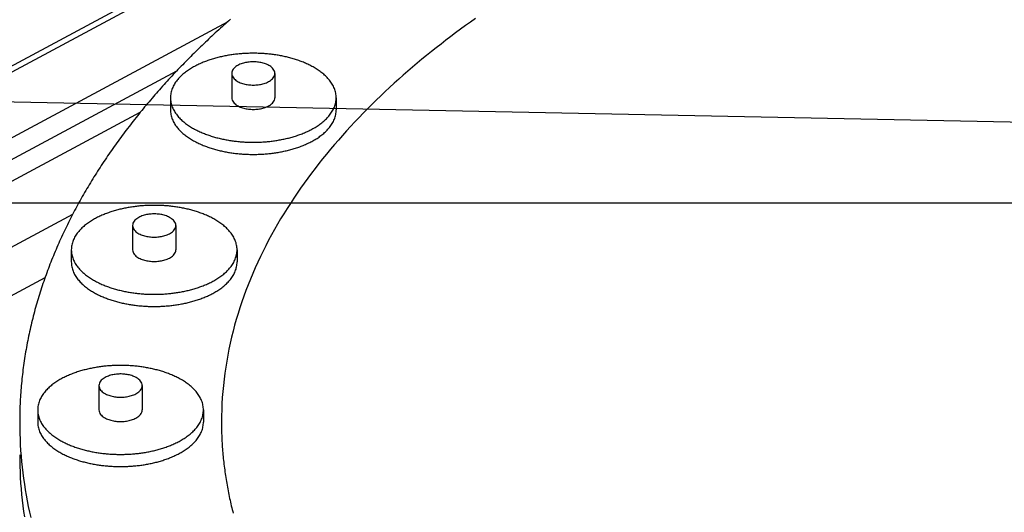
# Model space of a CAD drawing. Header units: millimetres. Extents: x 0 to 841, y 0 to 594.
# Tile 10 of 34: x 190 to 289, y 332 to 382. Entities that reach past the tile are written whole.
import ezdxf

# ---------------------------------------------------------------- set-up
doc = ezdxf.new("R2010")
doc.units = ezdxf.units.MM
doc.layers.add('COTA', color=7, linetype='CONTINUOUS', lineweight=25)
doc.layers.add('FINA', color=7, linetype='CONTINUOUS', lineweight=25)

msp = doc.modelspace()

# ---------------------------------------------------------------- linework, layer by layer
at = {"layer": 'COTA'}
for p, q in [((318.145, 370.904), (155.825, 374.184)), ((330.477, 363.285), (117.921, 363.285))]:
    msp.add_line(p, q, dxfattribs=at)
at = {"layer": 'FINA'}
for points in [[(135.528, 348.559), (282.301, 427.361)], [(156.926, 359.432), (262.449, 416.087)], [(163.113, 356.11), (210.746, 381.684)], [(210.996, 381.905), (210.823, 381.752), (210.651, 381.599), (210.479, 381.446), (210.307, 381.292), (210.136, 381.138), (209.965, 380.984), (209.795, 380.828), (209.625, 380.673), (209.455, 380.517), (209.286, 380.361), (209.117, 380.204), (208.949, 380.046), (208.781, 379.889), (208.614, 379.73), (208.447, 379.572), (208.28, 379.412), (208.114, 379.253), (207.948, 379.093), (207.783, 378.932), (207.618, 378.771), (207.454, 378.61), (207.29, 378.448), (207.126, 378.286), (206.963, 378.123), (206.801, 377.96), (206.639, 377.796), (206.477, 377.632), (206.316, 377.467), (206.155, 377.302), (205.995, 377.136), (205.836, 376.97), (205.676, 376.804), (205.518, 376.637), (205.359, 376.469), (205.202, 376.301), (205.044, 376.133), (204.888, 375.964), (204.731, 375.795), (204.576, 375.625), (204.421, 375.455), (204.266, 375.284), (204.112, 375.113), (203.958, 374.941), (203.805, 374.769), (203.653, 374.596), (203.501, 374.423), (203.349, 374.249), (203.198, 374.075), (203.048, 373.901), (202.898, 373.726), (202.749, 373.55), (202.6, 373.374), (202.452, 373.198), (202.305, 373.021), (202.158, 372.843), (202.011, 372.665), (201.866, 372.487), (201.721, 372.308), (201.576, 372.128), (201.432, 371.949), (201.289, 371.768), (201.146, 371.587), (201.004, 371.406), (200.862, 371.224), (200.722, 371.042), (200.581, 370.859), (200.442, 370.676), (200.303, 370.492), (200.164, 370.308), (200.027, 370.123), (199.89, 369.938), (199.753, 369.752), (199.618, 369.566), (199.483, 369.379), (199.348, 369.192), (199.215, 369.005), (199.082, 368.816), (198.949, 368.628), (198.818, 368.439), (198.687, 368.249), (198.557, 368.059), (198.427, 367.868), (198.298, 367.677), (198.17, 367.486), (198.043, 367.294), (197.916, 367.101), (197.791, 366.908), (197.666, 366.715), (197.541, 366.521), (197.418, 366.327), (197.295, 366.132), (197.173, 365.936), (197.051, 365.74), (196.931, 365.544), (196.811, 365.347), (196.692, 365.15), (196.574, 364.952), (196.456, 364.754), (196.34, 364.555), (196.224, 364.356), (196.109, 364.157), (195.995, 363.956), (195.882, 363.756), (195.769, 363.555), (195.657, 363.353), (195.547, 363.151), (195.437, 362.949), (195.328, 362.746), (195.219, 362.543), (195.112, 362.339), (195.005, 362.134), (194.9, 361.93), (194.795, 361.724), (194.691, 361.519), (194.588, 361.313), (194.486, 361.106), (194.385, 360.899), (194.285, 360.692), (194.185, 360.484), (194.087, 360.276), (193.989, 360.067), (193.893, 359.858), (193.797, 359.648), (193.703, 359.438), (193.609, 359.228), (193.516, 359.017), (193.424, 358.805), (193.334, 358.594), (193.244, 358.381), (193.155, 358.169), (193.067, 357.956), (192.98, 357.743), (192.894, 357.529), (192.809, 357.315), (192.725, 357.1), (192.643, 356.885), (192.561, 356.67), (192.48, 356.454), (192.4, 356.238), (192.322, 356.021), (192.244, 355.804), (192.167, 355.587), (192.092, 355.369), (192.017, 355.151), (191.944, 354.933), (191.871, 354.714), (191.8, 354.495), (191.73, 354.276), (191.661, 354.056), (191.593, 353.836), (191.526, 353.615), (191.46, 353.395), (191.395, 353.174), (191.332, 352.952), (191.269, 352.73), (191.208, 352.508), (191.148, 352.286), (191.088, 352.063), (191.03, 351.84), (190.974, 351.617), (190.918, 351.393), (190.863, 351.17), (190.81, 350.946), (190.758, 350.721), (190.707, 350.496), (190.657, 350.272), (190.608, 350.046), (190.561, 349.821), (190.514, 349.595), (190.469, 349.369), (190.425, 349.143), (190.383, 348.917), (190.341, 348.69), (190.301, 348.463), (190.261, 348.236), (190.223, 348.009), (190.187, 347.782), (190.151, 347.554), (190.117, 347.326), (190.084, 347.098), (190.052, 346.87), (190.021, 346.642), (189.992, 346.413), (189.964, 346.185), (189.937, 345.956), (189.911, 345.727), (189.886, 345.498), (189.863, 345.268), (189.841, 345.039), (189.821, 344.81), (189.801, 344.58), (189.783, 344.35), (189.766, 344.121), (189.75, 343.891), (189.736, 343.661), (189.722, 343.431), (189.71, 343.201), (189.7, 342.971), (189.69, 342.741), (189.682, 342.51), (189.675, 342.28), (189.669, 342.05), (189.665, 341.819), (189.662, 341.589), (189.66, 341.359), (189.659, 341.128)], [(235.782, 381.972), (235.276, 381.614), (234.773, 381.252), (234.273, 380.887), (233.775, 380.519), (233.279, 380.148), (232.786, 379.773), (232.296, 379.394), (231.808, 379.012), (231.323, 378.627), (230.841, 378.238), (230.362, 377.845), (229.886, 377.449), (229.412, 377.05), (228.942, 376.646), (228.475, 376.239), (228.012, 375.829), (227.551, 375.414), (227.094, 374.996), (226.641, 374.574), (226.191, 374.148), (225.745, 373.719), (225.302, 373.285), (224.863, 372.848), (224.429, 372.407), (223.998, 371.962), (223.571, 371.513), (223.149, 371.06), (222.73, 370.603), (222.316, 370.143), (221.907, 369.678), (221.502, 369.209), (221.102, 368.736), (220.707, 368.259), (220.317, 367.778), (219.932, 367.293), (219.552, 366.804), (219.177, 366.31), (218.808, 365.813), (218.444, 365.312), (218.086, 364.806), (217.734, 364.297), (217.388, 363.783), (217.048, 363.265), (216.714, 362.744), (216.387, 362.218), (216.066, 361.688), (215.752, 361.154), (215.444, 360.616), (215.144, 360.075), (214.85, 359.529), (214.564, 358.98), (214.286, 358.427), (214.015, 357.87), (213.752, 357.309), (213.496, 356.745), (213.249, 356.177), (213.01, 355.605), (212.779, 355.031), (212.557, 354.452), (212.343, 353.871), (212.138, 353.286), (211.942, 352.699), (211.756, 352.108), (211.578, 351.515), (211.41, 350.919), (211.251, 350.32), (211.102, 349.719), (210.962, 349.115), (210.833, 348.51), (210.713, 347.902), (210.604, 347.292), (210.504, 346.681), (210.415, 346.068), (210.336, 345.454), (210.267, 344.838), (210.209, 344.221), (210.162, 343.604), (210.125, 342.986), (210.098, 342.367), (210.082, 341.748), (210.077, 341.128)], [(235.782, 381.972), (235.276, 381.614), (234.773, 381.252), (234.273, 380.887), (233.775, 380.519), (233.279, 380.148), (232.786, 379.773), (232.296, 379.394), (231.808, 379.012), (231.323, 378.627), (230.841, 378.238), (230.362, 377.845), (229.886, 377.449), (229.412, 377.05), (228.942, 376.646), (228.475, 376.239), (228.012, 375.829), (227.551, 375.414), (227.094, 374.996), (226.641, 374.574), (226.191, 374.148), (225.745, 373.719), (225.302, 373.285), (224.863, 372.848), (224.429, 372.407), (223.998, 371.962), (223.571, 371.513), (223.149, 371.06), (222.73, 370.603), (222.316, 370.143), (221.907, 369.678), (221.502, 369.209), (221.102, 368.736), (220.707, 368.259), (220.317, 367.778), (219.932, 367.293), (219.552, 366.804), (219.177, 366.31), (218.808, 365.813), (218.444, 365.312), (218.086, 364.806), (217.734, 364.297), (217.388, 363.783), (217.048, 363.265), (216.714, 362.744), (216.387, 362.218), (216.066, 361.688), (215.752, 361.154), (215.444, 360.616), (215.144, 360.075), (214.85, 359.529), (214.564, 358.98), (214.286, 358.427), (214.015, 357.87), (213.752, 357.309), (213.496, 356.745), (213.249, 356.177), (213.01, 355.605), (212.779, 355.031), (212.557, 354.452), (212.343, 353.871), (212.138, 353.286), (211.942, 352.699), (211.756, 352.108), (211.578, 351.515), (211.41, 350.919), (211.251, 350.32), (211.102, 349.719), (210.962, 349.115), (210.833, 348.51), (210.713, 347.902), (210.604, 347.292), (210.504, 346.681), (210.415, 346.068), (210.336, 345.454), (210.267, 344.838), (210.209, 344.221), (210.162, 343.604), (210.125, 342.986), (210.098, 342.367), (210.082, 341.748), (210.077, 341.128)], [(221.686, 373.954), (221.683, 374.074), (221.674, 374.194), (221.659, 374.314), (221.638, 374.432), (221.612, 374.55), (221.58, 374.666), (221.543, 374.781), (221.501, 374.893), (221.454, 375.004), (221.403, 375.113), (221.347, 375.22), (221.288, 375.325), (221.224, 375.427), (221.157, 375.527), (221.087, 375.625), (221.014, 375.72), (220.937, 375.813), (220.858, 375.904), (220.777, 375.993), (220.693, 376.079), (220.607, 376.163), (220.519, 376.245), (220.429, 376.325), (220.337, 376.403), (220.243, 376.479), (220.148, 376.552), (220.052, 376.624), (219.954, 376.694), (219.854, 376.762), (219.754, 376.829), (219.652, 376.893), (219.55, 376.956), (219.446, 377.017), (219.341, 377.077), (219.236, 377.134), (219.129, 377.191), (219.022, 377.245), (218.914, 377.299), (218.805, 377.35), (218.696, 377.4), (218.586, 377.449), (218.475, 377.497), (218.364, 377.543), (218.252, 377.587), (218.14, 377.631), (218.027, 377.673), (217.914, 377.714), (217.8, 377.753), (217.686, 377.791), (217.571, 377.829), (217.456, 377.864), (217.341, 377.899), (217.225, 377.933), (217.109, 377.965), (216.993, 377.996), (216.877, 378.026), (216.76, 378.055), (216.643, 378.083), (216.525, 378.11), (216.408, 378.136), (216.29, 378.16), (216.172, 378.184), (216.054, 378.207), (215.935, 378.228), (215.817, 378.249), (215.698, 378.268), (215.579, 378.287), (215.46, 378.304), (215.34, 378.321), (215.221, 378.337), (215.102, 378.351), (214.982, 378.365), (214.862, 378.378), (214.742, 378.389), (214.623, 378.4), (214.503, 378.41), (214.382, 378.419), (214.262, 378.427), (214.142, 378.434), (214.022, 378.44), (213.902, 378.445), (213.781, 378.449), (213.661, 378.452), (213.541, 378.455), (213.42, 378.456), (213.3, 378.456), (213.179, 378.456), (213.059, 378.455), (212.939, 378.452), (212.818, 378.449), (212.698, 378.445), (212.578, 378.44), (212.458, 378.434), (212.337, 378.427), (212.217, 378.419), (212.097, 378.41), (211.977, 378.4), (211.857, 378.389), (211.737, 378.378), (211.618, 378.365), (211.498, 378.351), (211.379, 378.337), (211.259, 378.321), (211.14, 378.304), (211.021, 378.287), (210.902, 378.268), (210.783, 378.249), (210.665, 378.228), (210.546, 378.207), (210.428, 378.184), (210.31, 378.16), (210.192, 378.136), (210.074, 378.11), (209.957, 378.083), (209.84, 378.055), (209.723, 378.026), (209.607, 377.996), (209.49, 377.965), (209.374, 377.933), (209.259, 377.899), (209.143, 377.864), (209.028, 377.829), (208.914, 377.791), (208.8, 377.753), (208.686, 377.714), (208.573, 377.673), (208.46, 377.631), (208.348, 377.587), (208.236, 377.543), (208.125, 377.497), (208.014, 377.449), (207.904, 377.4), (207.795, 377.35), (207.686, 377.299), (207.578, 377.245), (207.471, 377.191), (207.364, 377.134), (207.259, 377.077), (207.154, 377.017), (207.05, 376.956), (206.947, 376.893), (206.846, 376.829), (206.745, 376.762), (206.646, 376.694), (206.548, 376.624), (206.451, 376.552), (206.356, 376.479), (206.263, 376.403), (206.171, 376.325), (206.081, 376.245), (205.993, 376.163), (205.907, 376.079), (205.823, 375.993), (205.741, 375.904), (205.662, 375.813), (205.586, 375.72), (205.513, 375.625), (205.442, 375.527), (205.375, 375.427), (205.312, 375.325), (205.252, 375.22), (205.197, 375.113), (205.145, 375.004), (205.099, 374.893), (205.057, 374.781), (205.02, 374.666), (204.988, 374.55), (204.961, 374.432), (204.941, 374.314), (204.926, 374.194), (204.917, 374.074), (204.914, 373.954)], [(163.113, 353.896), (205.567, 376.689)], [(215.487, 376.415), (215.476, 376.534), (215.443, 376.649), (215.392, 376.758), (215.326, 376.858), (215.248, 376.949), (215.161, 377.032), (215.067, 377.107), (214.968, 377.174), (214.865, 377.235), (214.758, 377.29), (214.649, 377.34), (214.537, 377.383), (214.423, 377.423), (214.308, 377.457), (214.192, 377.487), (214.075, 377.513), (213.957, 377.535), (213.838, 377.553), (213.719, 377.568), (213.6, 377.578), (213.48, 377.585), (213.36, 377.589), (213.24, 377.589), (213.12, 377.585), (213, 377.578), (212.88, 377.568), (212.761, 377.553), (212.643, 377.535), (212.525, 377.513), (212.407, 377.487), (212.291, 377.457), (212.176, 377.423), (212.063, 377.383), (211.951, 377.34), (211.842, 377.29), (211.735, 377.235), (211.631, 377.174), (211.532, 377.107), (211.439, 377.032), (211.352, 376.949), (211.274, 376.858), (211.208, 376.758), (211.156, 376.649), (211.124, 376.534), (211.112, 376.415)], [(211.112, 376.415), (211.124, 376.293), (211.158, 376.175), (211.212, 376.064), (211.281, 375.963), (211.362, 375.87), (211.452, 375.787), (211.548, 375.711), (211.651, 375.643), (211.757, 375.582), (211.867, 375.527), (211.98, 375.478), (212.095, 375.435), (212.211, 375.396), (212.33, 375.362), (212.449, 375.333), (212.569, 375.308), (212.69, 375.287), (212.812, 375.27), (212.934, 375.257), (213.057, 375.248), (213.179, 375.242), (213.302, 375.24), (213.425, 375.242), (213.548, 375.248), (213.67, 375.257), (213.793, 375.27), (213.914, 375.288), (214.035, 375.309), (214.156, 375.334), (214.275, 375.363), (214.393, 375.397), (214.51, 375.436), (214.624, 375.48), (214.737, 375.529), (214.847, 375.584)], [(211.112, 376.415), (211.112, 373.954)], [(214.847, 375.584), (214.953, 375.645), (215.054, 375.713), (215.151, 375.789), (215.24, 375.872), (215.32, 375.964), (215.389, 376.066), (215.442, 376.176), (215.476, 376.293), (215.487, 376.415)], [(215.487, 376.415), (215.487, 373.954)], [(204.914, 373.954), (204.917, 373.834), (204.926, 373.714), (204.941, 373.594), (204.961, 373.476), (204.988, 373.358), (205.019, 373.242), (205.056, 373.128), (205.098, 373.015), (205.145, 372.904), (205.196, 372.795), (205.252, 372.689), (205.312, 372.584), (205.375, 372.482), (205.442, 372.382), (205.512, 372.284), (205.586, 372.189), (205.662, 372.096), (205.741, 372.005), (205.822, 371.916), (205.906, 371.83), (205.992, 371.746), (206.08, 371.664), (206.17, 371.584), (206.262, 371.506), (206.355, 371.43), (206.45, 371.356), (206.547, 371.285), (206.645, 371.215), (206.744, 371.147), (206.845, 371.08), (206.946, 371.016), (207.049, 370.953), (207.152, 370.892), (207.257, 370.832), (207.363, 370.775), (207.469, 370.718), (207.576, 370.664), (207.684, 370.61), (207.793, 370.559), (207.902, 370.508), (208.012, 370.46), (208.123, 370.412), (208.234, 370.366), (208.346, 370.321), (208.458, 370.278), (208.571, 370.236), (208.684, 370.195), (208.797, 370.156), (208.912, 370.117), (209.026, 370.08), (209.141, 370.044), (209.256, 370.01), (209.372, 369.976), (209.488, 369.944), (209.604, 369.913), (209.72, 369.882), (209.837, 369.853), (209.954, 369.826), (210.072, 369.799), (210.189, 369.773), (210.307, 369.748), (210.425, 369.725), (210.543, 369.702), (210.661, 369.68), (210.78, 369.66), (210.899, 369.64), (211.018, 369.622), (211.137, 369.604), (211.256, 369.588), (211.375, 369.572), (211.495, 369.557), (211.614, 369.544), (211.734, 369.531), (211.854, 369.519), (211.973, 369.508), (212.093, 369.499), (212.213, 369.49), (212.333, 369.482), (212.454, 369.475), (212.574, 369.469), (212.694, 369.463), (212.814, 369.459), (212.935, 369.456), (213.055, 369.454), (213.175, 369.452), (213.296, 369.452), (213.416, 369.452), (213.536, 369.454), (213.657, 369.456), (213.777, 369.459), (213.897, 369.463), (214.017, 369.468), (214.138, 369.474), (214.258, 369.481), (214.378, 369.489), (214.498, 369.498), (214.618, 369.508), (214.738, 369.518), (214.857, 369.53), (214.977, 369.543), (215.097, 369.556), (215.216, 369.571), (215.335, 369.586), (215.455, 369.603), (215.574, 369.62), (215.693, 369.639), (215.811, 369.658), (215.93, 369.679), (216.048, 369.7), (216.166, 369.723), (216.284, 369.747), (216.402, 369.771), (216.52, 369.797), (216.637, 369.824), (216.754, 369.851), (216.871, 369.88), (216.988, 369.91), (217.104, 369.942), (217.22, 369.974), (217.335, 370.007), (217.451, 370.042), (217.565, 370.078), (217.68, 370.115), (217.794, 370.153), (217.908, 370.192), (218.021, 370.233), (218.134, 370.275), (218.246, 370.318), (218.358, 370.363), (218.469, 370.409), (218.58, 370.456), (218.69, 370.505), (218.799, 370.555), (218.908, 370.607), (219.016, 370.66), (219.123, 370.714), (219.23, 370.77)], [(204.914, 373.954), (204.914, 372.724)], [(211.112, 373.954), (211.124, 373.832), (211.158, 373.714), (211.212, 373.604), (211.281, 373.502), (211.362, 373.409), (211.452, 373.326), (211.548, 373.25), (211.651, 373.182), (211.757, 373.121), (211.867, 373.066), (211.98, 373.017), (212.095, 372.974), (212.211, 372.935), (212.33, 372.901), (212.449, 372.872), (212.569, 372.847), (212.69, 372.826), (212.812, 372.809), (212.934, 372.796), (213.057, 372.787), (213.179, 372.781), (213.302, 372.78), (213.425, 372.781), (213.548, 372.787), (213.67, 372.796), (213.793, 372.81), (213.914, 372.827), (214.035, 372.848), (214.156, 372.873), (214.275, 372.903), (214.393, 372.937), (214.51, 372.975), (214.624, 373.019), (214.737, 373.068), (214.847, 373.124)], [(214.847, 373.124), (214.953, 373.185), (215.054, 373.253), (215.151, 373.328), (215.24, 373.411), (215.32, 373.504), (215.389, 373.605), (215.442, 373.715), (215.476, 373.832), (215.487, 373.954)], [(219.23, 370.77), (219.335, 370.828), (219.44, 370.888), (219.544, 370.949), (219.647, 371.012), (219.749, 371.076), (219.85, 371.143), (219.949, 371.211), (220.047, 371.281), (220.144, 371.353), (220.239, 371.426), (220.333, 371.502), (220.425, 371.58), (220.516, 371.66), (220.604, 371.742), (220.69, 371.826), (220.774, 371.913), (220.856, 372.001), (220.935, 372.092), (221.012, 372.186), (221.085, 372.281), (221.156, 372.379), (221.223, 372.479), (221.287, 372.582), (221.346, 372.686), (221.402, 372.793), (221.454, 372.902), (221.501, 373.013), (221.543, 373.126), (221.58, 373.241), (221.612, 373.357), (221.638, 373.475), (221.659, 373.594), (221.674, 373.713), (221.683, 373.834), (221.686, 373.954)], [(221.686, 373.954), (221.686, 372.724)], [(204.914, 372.724), (204.917, 372.603), (204.926, 372.483), (204.941, 372.364), (204.961, 372.245), (204.988, 372.128), (205.019, 372.012), (205.056, 371.897), (205.098, 371.785), (205.145, 371.674), (205.196, 371.565), (205.252, 371.458), (205.312, 371.354), (205.375, 371.251), (205.442, 371.151), (205.512, 371.054), (205.586, 370.958), (205.662, 370.865), (205.741, 370.774), (205.822, 370.686), (205.906, 370.599), (205.992, 370.515), (206.08, 370.433), (206.17, 370.353), (206.262, 370.276), (206.355, 370.2), (206.45, 370.126), (206.547, 370.054), (206.645, 369.984), (206.744, 369.916), (206.845, 369.85), (206.946, 369.785), (207.049, 369.723), (207.152, 369.661), (207.257, 369.602), (207.363, 369.544), (207.469, 369.488), (207.576, 369.433), (207.684, 369.38), (207.793, 369.328), (207.902, 369.278), (208.012, 369.229), (208.123, 369.182), (208.234, 369.136), (208.346, 369.091), (208.458, 369.048), (208.571, 369.006), (208.684, 368.965), (208.797, 368.925), (208.912, 368.887), (209.026, 368.85), (209.141, 368.814), (209.256, 368.779), (209.372, 368.746), (209.488, 368.713), (209.604, 368.682), (209.72, 368.652), (209.837, 368.623), (209.954, 368.595), (210.072, 368.568), (210.189, 368.543), (210.307, 368.518), (210.425, 368.494), (210.543, 368.472), (210.661, 368.45), (210.78, 368.429), (210.899, 368.41), (211.018, 368.391), (211.137, 368.374), (211.256, 368.357), (211.375, 368.342), (211.495, 368.327), (211.614, 368.313), (211.734, 368.301), (211.854, 368.289), (211.973, 368.278), (212.093, 368.268), (212.213, 368.259), (212.333, 368.251), (212.454, 368.244), (212.574, 368.238), (212.694, 368.233), (212.814, 368.229), (212.935, 368.226), (213.055, 368.223), (213.175, 368.222), (213.296, 368.221), (213.416, 368.222), (213.536, 368.223), (213.657, 368.225), (213.777, 368.229), (213.897, 368.233), (214.017, 368.238), (214.138, 368.244), (214.258, 368.251), (214.378, 368.259), (214.498, 368.268), (214.618, 368.277), (214.738, 368.288), (214.857, 368.3), (214.977, 368.312), (215.097, 368.326), (215.216, 368.34), (215.335, 368.356), (215.455, 368.372), (215.574, 368.39), (215.693, 368.408), (215.811, 368.428), (215.93, 368.448), (216.048, 368.47), (216.166, 368.493), (216.284, 368.516), (216.402, 368.541), (216.52, 368.566), (216.637, 368.593), (216.754, 368.621), (216.871, 368.65), (216.988, 368.68), (217.104, 368.711), (217.22, 368.743), (217.335, 368.777), (217.451, 368.812), (217.565, 368.847), (217.68, 368.884), (217.794, 368.923), (217.908, 368.962), (218.021, 369.003), (218.134, 369.045), (218.246, 369.088), (218.358, 369.133), (218.469, 369.178), (218.58, 369.226), (218.69, 369.274), (218.799, 369.325), (218.908, 369.376), (219.016, 369.429), (219.123, 369.484), (219.23, 369.54)], [(219.23, 369.54), (219.335, 369.598), (219.44, 369.657), (219.544, 369.718), (219.647, 369.781), (219.749, 369.846), (219.85, 369.912), (219.949, 369.98), (220.047, 370.05), (220.144, 370.122), (220.239, 370.196), (220.333, 370.272), (220.425, 370.35), (220.516, 370.43), (220.604, 370.512), (220.69, 370.596), (220.774, 370.682), (220.856, 370.771), (220.935, 370.862), (221.012, 370.955), (221.085, 371.051), (221.156, 371.149), (221.223, 371.249), (221.287, 371.351), (221.346, 371.456), (221.402, 371.563), (221.454, 371.672), (221.501, 371.783), (221.543, 371.896), (221.58, 372.011), (221.612, 372.127), (221.638, 372.244), (221.659, 372.363), (221.674, 372.483), (221.683, 372.603), (221.686, 372.724)], [(167.238, 353.896), (201.866, 372.487)], [(211.655, 358.563), (211.651, 358.683), (211.643, 358.803), (211.628, 358.922), (211.607, 359.041), (211.581, 359.158), (211.549, 359.275), (211.512, 359.389), (211.47, 359.502), (211.423, 359.613), (211.372, 359.722), (211.316, 359.829), (211.257, 359.933), (211.193, 360.035), (211.126, 360.135), (211.056, 360.233), (210.982, 360.329), (210.906, 360.422), (210.827, 360.513), (210.746, 360.601), (210.662, 360.687), (210.576, 360.772), (210.488, 360.854), (210.398, 360.934), (210.306, 361.011), (210.212, 361.087), (210.117, 361.161), (210.02, 361.233), (209.922, 361.303), (209.823, 361.371), (209.723, 361.437), (209.621, 361.502), (209.518, 361.565), (209.415, 361.626), (209.31, 361.685), (209.204, 361.743), (209.098, 361.799), (208.991, 361.854), (208.883, 361.907), (208.774, 361.959), (208.665, 362.009), (208.555, 362.058), (208.444, 362.105), (208.333, 362.151), (208.221, 362.196), (208.109, 362.239), (207.996, 362.281), (207.882, 362.322), (207.769, 362.362), (207.655, 362.4), (207.54, 362.437), (207.425, 362.473), (207.31, 362.508), (207.194, 362.541), (207.078, 362.573), (206.962, 362.605), (206.845, 362.635), (206.729, 362.664), (206.611, 362.692), (206.494, 362.719), (206.377, 362.744), (206.259, 362.769), (206.141, 362.793), (206.022, 362.815), (205.904, 362.837), (205.785, 362.857), (205.667, 362.877), (205.548, 362.895), (205.429, 362.913), (205.309, 362.93), (205.19, 362.945), (205.07, 362.96), (204.951, 362.973), (204.831, 362.986), (204.711, 362.998), (204.591, 363.009), (204.471, 363.018), (204.351, 363.027), (204.231, 363.035), (204.111, 363.042), (203.991, 363.048), (203.87, 363.053), (203.75, 363.057), (203.63, 363.061), (203.509, 363.063), (203.389, 363.064), (203.269, 363.065), (203.148, 363.064), (203.028, 363.063), (202.908, 363.061), (202.787, 363.057), (202.667, 363.053), (202.547, 363.048), (202.426, 363.042), (202.306, 363.035), (202.186, 363.027), (202.066, 363.018), (201.946, 363.009), (201.826, 362.998), (201.706, 362.986), (201.587, 362.973), (201.467, 362.96), (201.347, 362.945), (201.228, 362.93), (201.109, 362.913), (200.99, 362.895), (200.871, 362.877), (200.752, 362.857), (200.633, 362.837), (200.515, 362.815), (200.397, 362.793), (200.279, 362.769), (200.161, 362.744), (200.043, 362.719), (199.926, 362.692), (199.809, 362.664), (199.692, 362.635), (199.575, 362.605), (199.459, 362.573), (199.343, 362.541), (199.227, 362.508), (199.112, 362.473), (198.997, 362.437), (198.883, 362.4), (198.769, 362.362), (198.655, 362.322), (198.542, 362.281), (198.429, 362.239), (198.316, 362.196), (198.205, 362.151), (198.093, 362.105), (197.983, 362.058), (197.873, 362.009), (197.763, 361.959), (197.655, 361.907), (197.547, 361.854), (197.439, 361.799), (197.333, 361.743), (197.227, 361.685), (197.123, 361.626), (197.019, 361.565), (196.916, 361.502), (196.815, 361.437), (196.714, 361.371), (196.615, 361.303), (196.517, 361.233), (196.42, 361.161), (196.325, 361.087), (196.232, 361.011), (196.14, 360.934), (196.05, 360.854), (195.962, 360.772), (195.876, 360.687), (195.792, 360.601), (195.71, 360.513), (195.631, 360.422), (195.555, 360.329), (195.481, 360.233), (195.411, 360.135), (195.344, 360.035), (195.281, 359.933), (195.221, 359.829), (195.166, 359.722), (195.114, 359.613), (195.067, 359.502), (195.025, 359.389), (194.988, 359.275), (194.957, 359.158), (194.93, 359.041), (194.91, 358.922), (194.895, 358.803), (194.886, 358.683), (194.883, 358.563)], [(173.426, 350.574), (195.023, 362.169)], [(205.456, 361.023), (205.445, 361.143), (205.412, 361.258), (205.361, 361.366), (205.295, 361.466), (205.217, 361.558), (205.13, 361.64), (205.036, 361.715), (204.937, 361.783), (204.834, 361.844), (204.727, 361.899), (204.617, 361.948), (204.506, 361.992), (204.392, 362.031), (204.277, 362.066), (204.161, 362.096), (204.044, 362.122), (203.926, 362.144), (203.807, 362.162), (203.688, 362.176), (203.568, 362.187), (203.449, 362.194), (203.329, 362.197), (203.209, 362.197), (203.089, 362.194), (202.969, 362.187), (202.849, 362.176), (202.73, 362.162), (202.611, 362.144), (202.493, 362.122), (202.376, 362.096), (202.26, 362.066), (202.145, 362.031), (202.032, 361.992), (201.92, 361.948), (201.81, 361.899), (201.704, 361.844), (201.6, 361.783), (201.501, 361.715), (201.407, 361.64), (201.321, 361.558), (201.243, 361.466), (201.176, 361.366), (201.125, 361.258), (201.092, 361.143), (201.081, 361.023)], [(201.081, 361.023), (201.093, 360.901), (201.127, 360.783), (201.181, 360.673), (201.25, 360.571), (201.33, 360.479), (201.42, 360.395), (201.517, 360.32), (201.62, 360.252), (201.726, 360.191), (201.836, 360.136), (201.949, 360.087), (202.064, 360.043), (202.18, 360.005), (202.298, 359.971), (202.418, 359.941), (202.538, 359.916), (202.659, 359.895), (202.781, 359.878), (202.903, 359.865), (203.026, 359.856), (203.148, 359.851), (203.271, 359.849), (203.394, 359.851), (203.517, 359.856), (203.639, 359.866), (203.761, 359.879), (203.883, 359.896), (204.004, 359.917), (204.124, 359.942), (204.244, 359.972), (204.362, 360.006), (204.478, 360.045), (204.593, 360.089), (204.706, 360.138), (204.816, 360.193)], [(201.081, 361.023), (201.081, 358.563)], [(204.816, 360.193), (204.921, 360.254), (205.023, 360.322), (205.12, 360.397), (205.209, 360.481), (205.289, 360.573), (205.357, 360.674), (205.411, 360.784), (205.445, 360.902), (205.456, 361.023)], [(205.456, 361.023), (205.456, 358.563)], [(194.883, 358.563), (194.886, 358.442), (194.895, 358.322), (194.91, 358.203), (194.93, 358.084), (194.957, 357.967), (194.988, 357.851), (195.025, 357.736), (195.067, 357.624), (195.114, 357.513), (195.165, 357.404), (195.221, 357.297), (195.28, 357.193), (195.344, 357.09), (195.411, 356.99), (195.481, 356.893), (195.554, 356.797), (195.631, 356.704), (195.71, 356.613), (195.791, 356.525), (195.875, 356.438), (195.961, 356.354), (196.049, 356.272), (196.139, 356.192), (196.231, 356.115), (196.324, 356.039), (196.419, 355.965), (196.516, 355.893), (196.614, 355.823), (196.713, 355.755), (196.813, 355.689), (196.915, 355.624), (197.018, 355.561), (197.121, 355.5), (197.226, 355.441), (197.331, 355.383), (197.438, 355.327), (197.545, 355.272), (197.653, 355.219), (197.762, 355.167), (197.871, 355.117), (197.981, 355.068), (198.091, 355.021), (198.203, 354.975), (198.314, 354.93), (198.427, 354.887), (198.539, 354.845), (198.653, 354.804), (198.766, 354.764), (198.88, 354.726), (198.995, 354.689), (199.11, 354.653), (199.225, 354.618), (199.341, 354.585), (199.456, 354.552), (199.573, 354.521), (199.689, 354.491), (199.806, 354.462), (199.923, 354.434), (200.04, 354.407), (200.158, 354.382), (200.276, 354.357), (200.394, 354.333), (200.512, 354.311), (200.63, 354.289), (200.749, 354.268), (200.867, 354.249), (200.986, 354.23), (201.105, 354.213), (201.225, 354.196), (201.344, 354.18), (201.463, 354.166), (201.583, 354.152), (201.703, 354.139), (201.822, 354.128), (201.942, 354.117), (202.062, 354.107), (202.182, 354.098), (202.302, 354.09), (202.422, 354.083), (202.543, 354.077), (202.663, 354.072), (202.783, 354.068), (202.903, 354.065), (203.024, 354.062), (203.144, 354.061), (203.264, 354.06), (203.385, 354.061), (203.505, 354.062), (203.625, 354.064), (203.746, 354.068), (203.866, 354.072), (203.986, 354.077), (204.106, 354.083), (204.226, 354.09), (204.347, 354.098), (204.467, 354.106), (204.586, 354.116), (204.706, 354.127), (204.826, 354.139), (204.946, 354.151), (205.065, 354.165), (205.185, 354.179), (205.304, 354.195), (205.423, 354.211), (205.542, 354.229), (205.661, 354.247), (205.78, 354.267), (205.899, 354.287), (206.017, 354.309), (206.135, 354.331), (206.253, 354.355), (206.371, 354.38), (206.489, 354.405), (206.606, 354.432), (206.723, 354.46), (206.84, 354.489), (206.956, 354.519), (207.073, 354.55), (207.189, 354.582), (207.304, 354.616), (207.419, 354.65), (207.534, 354.686), (207.649, 354.723), (207.763, 354.761), (207.877, 354.801), (207.99, 354.842), (208.103, 354.884), (208.215, 354.927), (208.327, 354.971), (208.438, 355.017), (208.549, 355.065), (208.659, 355.113), (208.768, 355.164), (208.877, 355.215), (208.985, 355.268), (209.092, 355.323), (209.198, 355.379)], [(194.883, 358.563), (194.883, 357.332)], [(201.081, 358.563), (201.093, 358.44), (201.127, 358.323), (201.181, 358.212), (201.25, 358.111), (201.33, 358.018), (201.42, 357.934), (201.517, 357.859), (201.62, 357.791), (201.726, 357.73), (201.836, 357.675), (201.949, 357.626), (202.064, 357.582), (202.18, 357.544), (202.298, 357.51), (202.418, 357.481), (202.538, 357.456), (202.659, 357.435), (202.781, 357.418), (202.903, 357.405), (203.026, 357.395), (203.148, 357.39), (203.271, 357.388), (203.394, 357.39), (203.517, 357.396), (203.639, 357.405), (203.761, 357.418), (203.883, 357.435), (204.004, 357.456), (204.124, 357.482), (204.244, 357.511), (204.362, 357.545), (204.478, 357.584), (204.593, 357.628), (204.706, 357.677), (204.816, 357.732)], [(204.816, 357.732), (204.921, 357.793), (205.023, 357.861), (205.12, 357.936), (205.209, 358.02), (205.289, 358.112), (205.357, 358.214), (205.411, 358.324), (205.445, 358.441), (205.456, 358.563)], [(209.198, 355.379), (209.304, 355.437), (209.409, 355.496), (209.513, 355.557), (209.616, 355.62), (209.718, 355.685), (209.818, 355.751), (209.918, 355.819), (210.016, 355.889), (210.113, 355.961), (210.208, 356.035), (210.302, 356.111), (210.394, 356.189), (210.484, 356.269), (210.573, 356.351), (210.659, 356.435), (210.743, 356.521), (210.825, 356.61), (210.904, 356.701), (210.981, 356.794), (211.054, 356.89), (211.125, 356.987), (211.192, 357.088), (211.255, 357.19), (211.315, 357.295), (211.371, 357.402), (211.422, 357.511), (211.469, 357.622), (211.512, 357.735), (211.549, 357.849), (211.58, 357.966), (211.607, 358.083), (211.628, 358.202), (211.643, 358.322), (211.651, 358.442), (211.655, 358.563)], [(211.655, 358.563), (211.655, 357.332)], [(194.883, 357.332), (194.886, 357.212), (194.895, 357.092), (194.91, 356.973), (194.93, 356.854), (194.957, 356.737), (194.988, 356.62), (195.025, 356.506), (195.067, 356.393), (195.114, 356.282), (195.165, 356.173), (195.221, 356.067), (195.28, 355.962), (195.344, 355.86), (195.411, 355.76), (195.481, 355.662), (195.554, 355.567), (195.631, 355.474), (195.71, 355.383), (195.791, 355.294), (195.875, 355.208), (195.961, 355.124), (196.049, 355.042), (196.139, 354.962), (196.231, 354.884), (196.324, 354.808), (196.419, 354.735), (196.516, 354.663), (196.614, 354.593), (196.713, 354.525), (196.813, 354.458), (196.915, 354.394), (197.018, 354.331), (197.121, 354.27), (197.226, 354.21), (197.331, 354.153), (197.438, 354.096), (197.545, 354.042), (197.653, 353.989), (197.762, 353.937), (197.871, 353.887), (197.981, 353.838), (198.091, 353.79), (198.203, 353.744), (198.314, 353.7), (198.427, 353.656), (198.539, 353.614), (198.653, 353.573), (198.766, 353.534), (198.88, 353.496), (198.995, 353.458), (199.11, 353.423), (199.225, 353.388), (199.341, 353.354), (199.456, 353.322), (199.573, 353.291), (199.689, 353.261), (199.806, 353.232), (199.923, 353.204), (200.04, 353.177), (200.158, 353.151), (200.276, 353.126), (200.394, 353.103), (200.512, 353.08), (200.63, 353.059), (200.749, 353.038), (200.867, 353.018), (200.986, 353), (201.105, 352.982), (201.225, 352.966), (201.344, 352.95), (201.463, 352.935), (201.583, 352.922), (201.703, 352.909), (201.822, 352.897), (201.942, 352.887), (202.062, 352.877), (202.182, 352.868), (202.302, 352.86), (202.422, 352.853), (202.543, 352.847), (202.663, 352.842), (202.783, 352.837), (202.903, 352.834), (203.024, 352.832), (203.144, 352.83), (203.264, 352.83), (203.385, 352.83), (203.505, 352.832), (203.625, 352.834), (203.746, 352.837), (203.866, 352.841), (203.986, 352.846), (204.106, 352.852), (204.226, 352.859), (204.347, 352.867), (204.467, 352.876), (204.586, 352.886), (204.706, 352.897), (204.826, 352.908), (204.946, 352.921), (205.065, 352.934), (205.185, 352.949), (205.304, 352.965), (205.423, 352.981), (205.542, 352.999), (205.661, 353.017), (205.78, 353.037), (205.899, 353.057), (206.017, 353.079), (206.135, 353.101), (206.253, 353.125), (206.371, 353.149), (206.489, 353.175), (206.606, 353.202), (206.723, 353.23), (206.84, 353.259), (206.956, 353.289), (207.073, 353.32), (207.189, 353.352), (207.304, 353.385), (207.419, 353.42), (207.534, 353.456), (207.649, 353.493), (207.763, 353.531), (207.877, 353.57), (207.99, 353.611), (208.103, 353.653), (208.215, 353.696), (208.327, 353.741), (208.438, 353.787), (208.549, 353.834), (208.659, 353.883), (208.768, 353.933), (208.877, 353.985), (208.985, 354.038), (209.092, 354.092), (209.198, 354.149)], [(209.198, 354.149), (209.304, 354.206), (209.409, 354.266), (209.513, 354.327), (209.616, 354.39), (209.718, 354.454), (209.818, 354.521), (209.918, 354.589), (210.016, 354.659), (210.113, 354.731), (210.208, 354.805), (210.302, 354.88), (210.394, 354.958), (210.484, 355.038), (210.573, 355.12), (210.659, 355.205), (210.743, 355.291), (210.825, 355.38), (210.904, 355.471), (210.981, 355.564), (211.054, 355.659), (211.125, 355.757), (211.192, 355.857), (211.255, 355.96), (211.315, 356.064), (211.371, 356.171), (211.422, 356.28), (211.469, 356.391), (211.512, 356.504), (211.549, 356.619), (211.58, 356.735), (211.607, 356.853), (211.628, 356.972), (211.643, 357.091), (211.651, 357.212), (211.655, 357.332)], [(173.426, 345.652), (192.222, 355.744)], [(208.254, 342.359), (208.251, 342.479), (208.242, 342.599), (208.227, 342.718), (208.206, 342.837), (208.18, 342.954), (208.148, 343.071), (208.111, 343.185), (208.069, 343.298), (208.023, 343.409), (207.971, 343.518), (207.916, 343.625), (207.856, 343.729), (207.793, 343.831), (207.726, 343.931), (207.655, 344.029), (207.582, 344.125), (207.506, 344.218), (207.427, 344.309), (207.345, 344.397), (207.261, 344.483), (207.175, 344.568), (207.087, 344.65), (206.997, 344.73), (206.905, 344.807), (206.812, 344.883), (206.716, 344.957), (206.62, 345.029), (206.522, 345.099), (206.423, 345.167), (206.322, 345.233), (206.221, 345.298), (206.118, 345.361), (206.014, 345.422), (205.909, 345.481), (205.804, 345.539), (205.697, 345.595), (205.59, 345.65), (205.482, 345.703), (205.373, 345.755), (205.264, 345.805), (205.154, 345.854), (205.043, 345.901), (204.932, 345.947), (204.82, 345.992), (204.708, 346.035), (204.595, 346.077), (204.482, 346.118), (204.368, 346.158), (204.254, 346.196), (204.14, 346.233), (204.025, 346.269), (203.909, 346.304), (203.794, 346.337), (203.678, 346.369), (203.561, 346.401), (203.445, 346.431), (203.328, 346.46), (203.211, 346.488), (203.094, 346.515), (202.976, 346.54), (202.858, 346.565), (202.74, 346.589), (202.622, 346.611), (202.503, 346.633), (202.385, 346.653), (202.266, 346.673), (202.147, 346.691), (202.028, 346.709), (201.909, 346.726), (201.789, 346.741), (201.67, 346.756), (201.55, 346.769), (201.43, 346.782), (201.311, 346.794), (201.191, 346.805), (201.071, 346.814), (200.951, 346.823), (200.831, 346.831), (200.71, 346.838), (200.59, 346.844), (200.47, 346.849), (200.35, 346.853), (200.229, 346.857), (200.109, 346.859), (199.988, 346.86), (199.868, 346.861), (199.748, 346.86), (199.627, 346.859), (199.507, 346.857), (199.387, 346.853), (199.266, 346.849), (199.146, 346.844), (199.026, 346.838), (198.906, 346.831), (198.785, 346.823), (198.665, 346.814), (198.545, 346.805), (198.425, 346.794), (198.306, 346.782), (198.186, 346.769), (198.066, 346.756), (197.947, 346.741), (197.827, 346.726), (197.708, 346.709), (197.589, 346.691), (197.47, 346.673), (197.351, 346.653), (197.233, 346.633), (197.114, 346.611), (196.996, 346.589), (196.878, 346.565), (196.76, 346.54), (196.643, 346.515), (196.525, 346.488), (196.408, 346.46), (196.291, 346.431), (196.175, 346.401), (196.058, 346.369), (195.942, 346.337), (195.827, 346.304), (195.712, 346.269), (195.597, 346.233), (195.482, 346.196), (195.368, 346.158), (195.254, 346.118), (195.141, 346.077), (195.028, 346.035), (194.916, 345.992), (194.804, 345.947), (194.693, 345.901), (194.582, 345.854), (194.472, 345.805), (194.363, 345.755), (194.254, 345.703), (194.146, 345.65), (194.039, 345.595), (193.932, 345.539), (193.827, 345.481), (193.722, 345.422), (193.618, 345.361), (193.516, 345.298), (193.414, 345.233), (193.314, 345.167), (193.214, 345.099), (193.116, 345.029), (193.02, 344.957), (192.925, 344.883), (192.831, 344.807), (192.739, 344.73), (192.649, 344.65), (192.561, 344.568), (192.475, 344.483), (192.391, 344.397), (192.31, 344.309), (192.231, 344.218), (192.154, 344.125), (192.081, 344.029), (192.011, 343.931), (191.944, 343.831), (191.88, 343.729), (191.821, 343.625), (191.765, 343.518), (191.714, 343.409), (191.667, 343.298), (191.625, 343.185), (191.588, 343.071), (191.556, 342.954), (191.53, 342.837), (191.509, 342.718), (191.494, 342.599), (191.485, 342.479), (191.482, 342.359)], [(202.056, 344.819), (202.044, 344.939), (202.012, 345.054), (201.96, 345.162), (201.894, 345.262), (201.816, 345.354), (201.729, 345.436), (201.636, 345.511), (201.536, 345.579), (201.433, 345.64), (201.326, 345.695), (201.217, 345.744), (201.105, 345.788), (200.992, 345.827), (200.877, 345.862), (200.761, 345.892), (200.643, 345.918), (200.525, 345.94), (200.407, 345.958), (200.287, 345.972), (200.168, 345.983), (200.048, 345.99), (199.928, 345.993), (199.808, 345.993), (199.688, 345.99), (199.568, 345.983), (199.449, 345.972), (199.33, 345.958), (199.211, 345.94), (199.093, 345.918), (198.976, 345.892), (198.859, 345.862), (198.744, 345.827), (198.631, 345.788), (198.519, 345.744), (198.41, 345.695), (198.303, 345.64), (198.2, 345.579), (198.101, 345.511), (198.007, 345.436), (197.92, 345.354), (197.842, 345.262), (197.776, 345.162), (197.725, 345.054), (197.692, 344.939), (197.68, 344.819)], [(197.68, 344.819), (197.692, 344.697), (197.727, 344.579), (197.78, 344.469), (197.849, 344.367), (197.93, 344.275), (198.02, 344.191), (198.117, 344.116), (198.219, 344.048), (198.326, 343.987), (198.436, 343.932), (198.548, 343.883), (198.663, 343.839), (198.78, 343.801), (198.898, 343.767), (199.017, 343.737), (199.137, 343.712), (199.259, 343.691), (199.38, 343.674), (199.502, 343.661), (199.625, 343.652), (199.748, 343.647), (199.871, 343.645), (199.993, 343.647), (200.116, 343.652), (200.239, 343.662), (200.361, 343.675), (200.483, 343.692), (200.604, 343.713), (200.724, 343.738), (200.843, 343.768), (200.961, 343.802), (201.078, 343.841), (201.193, 343.885), (201.305, 343.934), (201.415, 343.989)], [(197.68, 344.819), (197.68, 342.359)], [(201.415, 343.989), (201.521, 344.05), (201.623, 344.118), (201.719, 344.193), (201.808, 344.277), (201.888, 344.369), (201.957, 344.47), (202.01, 344.58), (202.044, 344.698), (202.056, 344.819)], [(202.056, 344.819), (202.056, 342.359)], [(191.482, 342.359), (191.485, 342.238), (191.494, 342.118), (191.509, 341.999), (191.53, 341.88), (191.556, 341.763), (191.588, 341.647), (191.625, 341.532), (191.667, 341.42), (191.713, 341.309), (191.765, 341.2), (191.82, 341.093), (191.88, 340.989), (191.943, 340.886), (192.01, 340.786), (192.08, 340.689), (192.154, 340.593), (192.23, 340.5), (192.309, 340.409), (192.39, 340.321), (192.474, 340.234), (192.56, 340.15), (192.648, 340.068), (192.738, 339.988), (192.83, 339.911), (192.924, 339.835), (193.019, 339.761), (193.115, 339.689), (193.213, 339.619), (193.312, 339.551), (193.413, 339.485), (193.514, 339.42), (193.617, 339.357), (193.721, 339.296), (193.825, 339.237), (193.931, 339.179), (194.037, 339.123), (194.144, 339.068), (194.252, 339.015), (194.361, 338.963), (194.47, 338.913), (194.58, 338.864), (194.691, 338.817), (194.802, 338.771), (194.914, 338.726), (195.026, 338.683), (195.139, 338.641), (195.252, 338.6), (195.366, 338.56), (195.48, 338.522), (195.594, 338.485), (195.709, 338.449), (195.824, 338.414), (195.94, 338.381), (196.056, 338.348), (196.172, 338.317), (196.289, 338.287), (196.405, 338.258), (196.522, 338.23), (196.64, 338.203), (196.757, 338.178), (196.875, 338.153), (196.993, 338.129), (197.111, 338.107), (197.23, 338.085), (197.348, 338.064), (197.467, 338.045), (197.586, 338.026), (197.705, 338.009), (197.824, 337.992), (197.943, 337.976), (198.063, 337.962), (198.182, 337.948), (198.302, 337.935), (198.422, 337.924), (198.542, 337.913), (198.662, 337.903), (198.782, 337.894), (198.902, 337.886), (199.022, 337.879), (199.142, 337.873), (199.262, 337.868), (199.382, 337.864), (199.503, 337.861), (199.623, 337.858), (199.743, 337.857), (199.864, 337.856), (199.984, 337.857), (200.104, 337.858), (200.225, 337.86), (200.345, 337.864), (200.465, 337.868), (200.586, 337.873), (200.706, 337.879), (200.826, 337.886), (200.946, 337.894), (201.066, 337.902), (201.186, 337.912), (201.306, 337.923), (201.426, 337.935), (201.545, 337.947), (201.665, 337.961), (201.784, 337.975), (201.904, 337.991), (202.023, 338.007), (202.142, 338.025), (202.261, 338.043), (202.379, 338.063), (202.498, 338.083), (202.616, 338.105), (202.735, 338.127), (202.853, 338.151), (202.97, 338.176), (203.088, 338.201), (203.205, 338.228), (203.322, 338.256), (203.439, 338.285), (203.556, 338.315), (203.672, 338.346), (203.788, 338.378), (203.904, 338.412), (204.019, 338.446), (204.134, 338.482), (204.248, 338.519), (204.362, 338.557), (204.476, 338.597), (204.589, 338.638), (204.702, 338.68), (204.814, 338.723), (204.926, 338.767), (205.037, 338.813), (205.148, 338.861), (205.258, 338.909), (205.367, 338.96), (205.476, 339.011), (205.584, 339.064), (205.691, 339.119), (205.798, 339.175)], [(191.482, 342.359), (191.482, 341.128)], [(197.68, 342.359), (197.692, 342.236), (197.727, 342.119), (197.78, 342.008), (197.849, 341.907), (197.93, 341.814), (198.02, 341.73), (198.117, 341.655), (198.219, 341.587), (198.326, 341.526), (198.436, 341.471), (198.548, 341.422), (198.663, 341.378), (198.78, 341.34), (198.898, 341.306), (199.017, 341.277), (199.137, 341.252), (199.259, 341.231), (199.38, 341.214), (199.502, 341.201), (199.625, 341.191), (199.748, 341.186), (199.871, 341.184), (199.993, 341.186), (200.116, 341.192), (200.239, 341.201), (200.361, 341.214), (200.483, 341.231), (200.604, 341.252), (200.724, 341.278), (200.843, 341.307), (200.961, 341.341), (201.078, 341.38), (201.193, 341.424), (201.305, 341.473), (201.415, 341.528)], [(201.415, 341.528), (201.521, 341.589), (201.623, 341.657), (201.719, 341.732), (201.808, 341.816), (201.888, 341.908), (201.957, 342.01), (202.01, 342.12), (202.044, 342.237), (202.056, 342.359)], [(205.798, 339.175), (205.904, 339.233), (206.008, 339.292), (206.112, 339.353), (206.215, 339.416), (206.317, 339.481), (206.418, 339.547), (206.517, 339.615), (206.616, 339.685), (206.712, 339.757), (206.808, 339.831), (206.901, 339.907), (206.994, 339.985), (207.084, 340.065), (207.172, 340.147), (207.258, 340.231), (207.343, 340.317), (207.424, 340.406), (207.503, 340.497), (207.58, 340.59), (207.654, 340.686), (207.724, 340.783), (207.791, 340.884), (207.855, 340.986), (207.915, 341.091), (207.97, 341.198), (208.022, 341.307), (208.069, 341.418), (208.111, 341.531), (208.148, 341.645), (208.18, 341.762), (208.206, 341.879), (208.227, 341.998), (208.242, 342.118), (208.251, 342.238), (208.254, 342.359)], [(208.254, 342.359), (208.254, 341.128)], [(189.659, 341.128), (189.663, 340.555), (189.675, 339.981), (189.694, 339.408), (189.722, 338.836), (189.757, 338.263), (189.8, 337.691), (189.85, 337.12), (189.909, 336.55), (189.975, 335.98), (190.048, 335.411), (190.13, 334.844), (190.219, 334.277), (190.315, 333.712), (190.419, 333.148), (190.53, 332.585), (190.648, 332.024), (190.774, 331.465)], [(191.482, 341.128), (191.485, 341.008), (191.494, 340.888), (191.509, 340.769), (191.53, 340.65), (191.556, 340.533), (191.588, 340.416), (191.625, 340.302), (191.667, 340.189), (191.713, 340.078), (191.765, 339.969), (191.82, 339.863), (191.88, 339.758), (191.943, 339.656), (192.01, 339.556), (192.08, 339.458), (192.154, 339.363), (192.23, 339.27), (192.309, 339.179), (192.39, 339.09), (192.474, 339.004), (192.56, 338.92), (192.648, 338.838), (192.738, 338.758), (192.83, 338.68), (192.924, 338.604), (193.019, 338.531), (193.115, 338.459), (193.213, 338.389), (193.312, 338.321), (193.413, 338.254), (193.514, 338.19), (193.617, 338.127), (193.721, 338.066), (193.825, 338.006), (193.931, 337.949), (194.037, 337.892), (194.144, 337.838), (194.252, 337.785), (194.361, 337.733), (194.47, 337.683), (194.58, 337.634), (194.691, 337.586), (194.802, 337.54), (194.914, 337.496), (195.026, 337.452), (195.139, 337.41), (195.252, 337.369), (195.366, 337.33), (195.48, 337.292), (195.594, 337.254), (195.709, 337.219), (195.824, 337.184), (195.94, 337.15), (196.056, 337.118), (196.172, 337.087), (196.289, 337.057), (196.405, 337.028), (196.522, 337), (196.64, 336.973), (196.757, 336.947), (196.875, 336.922), (196.993, 336.899), (197.111, 336.876), (197.23, 336.855), (197.348, 336.834), (197.467, 336.814), (197.586, 336.796), (197.705, 336.778), (197.824, 336.762), (197.943, 336.746), (198.063, 336.731), (198.182, 336.718), (198.302, 336.705), (198.422, 336.693), (198.542, 336.683), (198.662, 336.673), (198.782, 336.664), (198.902, 336.656), (199.022, 336.649), (199.142, 336.643), (199.262, 336.638), (199.382, 336.633), (199.503, 336.63), (199.623, 336.628), (199.743, 336.626), (199.864, 336.626), (199.984, 336.626), (200.104, 336.628), (200.225, 336.63), (200.345, 336.633), (200.465, 336.637), (200.586, 336.642), (200.706, 336.648), (200.826, 336.655), (200.946, 336.663), (201.066, 336.672), (201.186, 336.682), (201.306, 336.693), (201.426, 336.704), (201.545, 336.717), (201.665, 336.73), (201.784, 336.745), (201.904, 336.761), (202.023, 336.777), (202.142, 336.795), (202.261, 336.813), (202.379, 336.833), (202.498, 336.853), (202.616, 336.875), (202.735, 336.897), (202.853, 336.921), (202.97, 336.945), (203.088, 336.971), (203.205, 336.998), (203.322, 337.026), (203.439, 337.055), (203.556, 337.085), (203.672, 337.116), (203.788, 337.148), (203.904, 337.181), (204.019, 337.216), (204.134, 337.252), (204.248, 337.289), (204.362, 337.327), (204.476, 337.367), (204.589, 337.407), (204.702, 337.449), (204.814, 337.492), (204.926, 337.537), (205.037, 337.583), (205.148, 337.63), (205.258, 337.679), (205.367, 337.729), (205.476, 337.781), (205.584, 337.834), (205.691, 337.888), (205.798, 337.945)], [(205.798, 337.945), (205.904, 338.002), (206.008, 338.062), (206.112, 338.123), (206.215, 338.186), (206.317, 338.25), (206.418, 338.317), (206.517, 338.385), (206.616, 338.455), (206.712, 338.527), (206.808, 338.601), (206.901, 338.676), (206.994, 338.754), (207.084, 338.834), (207.172, 338.916), (207.258, 339.001), (207.343, 339.087), (207.424, 339.176), (207.503, 339.267), (207.58, 339.36), (207.654, 339.455), (207.724, 339.553), (207.791, 339.653), (207.855, 339.756), (207.915, 339.86), (207.97, 339.967), (208.022, 340.076), (208.069, 340.187), (208.111, 340.3), (208.148, 340.415), (208.18, 340.531), (208.206, 340.649), (208.227, 340.768), (208.242, 340.887), (208.251, 341.008), (208.254, 341.128)], [(210.077, 341.128), (210.077, 340.934), (210.079, 340.739), (210.082, 340.545), (210.085, 340.35), (210.09, 340.156), (210.096, 339.962), (210.103, 339.767), (210.11, 339.573), (210.119, 339.379), (210.129, 339.184), (210.14, 338.99), (210.152, 338.796), (210.165, 338.602), (210.179, 338.408), (210.194, 338.214), (210.211, 338.021), (210.228, 337.827), (210.246, 337.633), (210.265, 337.44), (210.286, 337.246), (210.307, 337.053), (210.329, 336.86), (210.353, 336.667), (210.377, 336.474), (210.402, 336.281), (210.429, 336.088), (210.456, 335.896), (210.485, 335.704), (210.514, 335.511), (210.544, 335.319), (210.576, 335.127), (210.608, 334.936), (210.642, 334.744), (210.676, 334.553), (210.712, 334.361), (210.748, 334.17), (210.786, 333.98), (210.824, 333.789), (210.863, 333.598), (210.904, 333.408), (210.945, 333.218), (210.988, 333.028), (211.031, 332.839), (211.075, 332.649), (211.12, 332.46), (211.166, 332.271), (211.214, 332.083), (211.262, 331.894)], [(210.077, 341.128), (210.077, 340.934), (210.079, 340.739), (210.082, 340.545), (210.085, 340.35), (210.09, 340.156), (210.096, 339.962), (210.103, 339.767), (210.11, 339.573), (210.119, 339.379), (210.129, 339.184), (210.14, 338.99), (210.152, 338.796), (210.165, 338.602), (210.179, 338.408), (210.194, 338.214), (210.211, 338.021), (210.228, 337.827), (210.246, 337.633), (210.265, 337.44), (210.286, 337.246), (210.307, 337.053), (210.329, 336.86), (210.353, 336.667), (210.377, 336.474), (210.402, 336.281), (210.429, 336.088), (210.456, 335.896), (210.485, 335.704), (210.514, 335.511), (210.544, 335.319), (210.576, 335.127), (210.608, 334.936), (210.642, 334.744), (210.676, 334.553), (210.712, 334.361), (210.748, 334.17), (210.786, 333.98), (210.824, 333.789), (210.863, 333.598), (210.904, 333.408), (210.945, 333.218), (210.988, 333.028), (211.031, 332.839), (211.075, 332.649), (211.12, 332.46), (211.166, 332.271), (211.214, 332.083), (211.262, 331.894)], [(189.659, 337.806), (189.663, 337.233), (189.675, 336.659), (189.694, 336.086), (189.722, 335.514), (189.757, 334.941), (189.8, 334.369), (189.85, 333.798), (189.909, 333.228), (189.975, 332.658), (190.048, 332.089), (190.13, 331.522)]]:
    msp.add_lwpolyline(points, dxfattribs=at)

doc.saveas('drawing.dxf')
